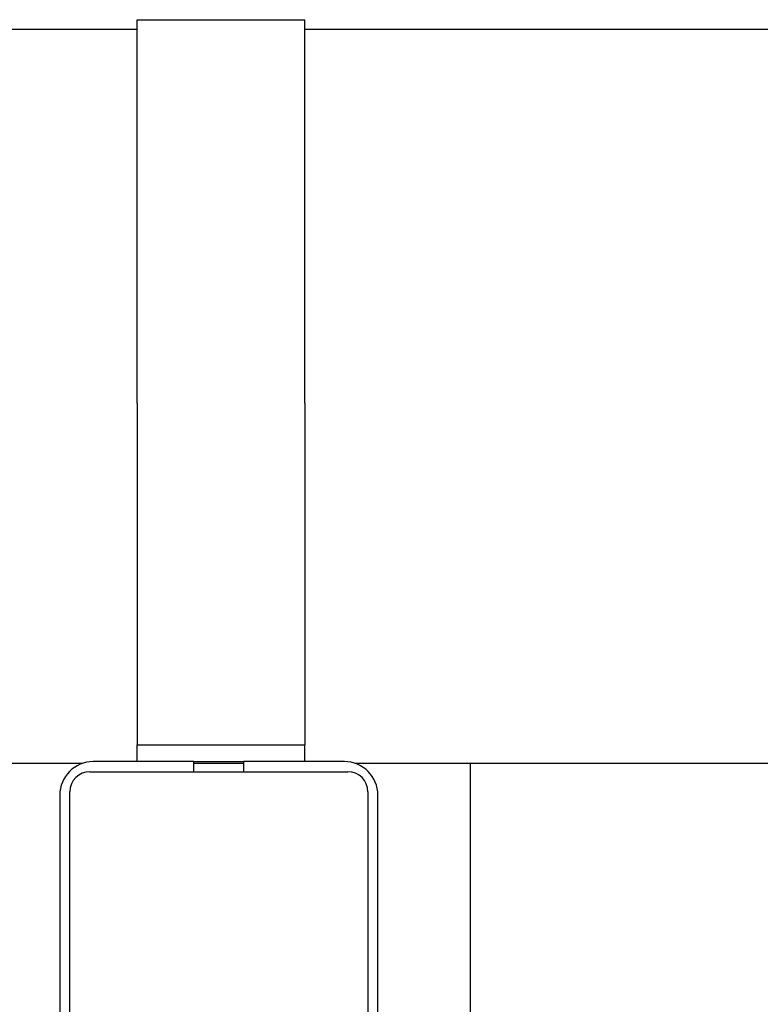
# Model space of a CAD drawing. Extents: x -89225 to 110569, y 13360 to 87647.
# Tile 140 of 256: x 36207 to 36428, y 29889 to 30183. Entities that reach past the tile are written whole.
import ezdxf

# ---------------------------------------------------------------- set-up
doc = ezdxf.new("R2010")
doc.units = 0
doc.layers.add('INSTALLATIE', color=6, linetype='Continuous')

# ---------------------------------------------------------------- blocks, each defined once
blk = doc.blocks.new('Beluchtingsinstallatie VAZ')
for p, q in [((1130112.47, -970800.85), (1130112.47, -970686.35)), ((1130112.47, -970686.35), (1130162.47, -970686.35)), ((1130162.47, -970800.85), (1130162.47, -970686.35)), ((1130112.47, -970689.31), (1129959.74, -970689.31)), ((1130919.39, -970689.31), (1130162.47, -970689.31)), ((1130112.47, -970800.85), (1130112.47, -970897.85)), ((1130162.47, -970800.85), (1130162.47, -970897.85)), ((1130112.47, -970897.85), (1130112.47, -970902.85)), ((1130162.47, -970897.85), (1130162.47, -970902.85)), ((1130112.47, -970902.85), (1130162.47, -970902.85)), ((1130112.47, -970907.85), (1130112.47, -970902.85)), ((1130162.47, -970907.85), (1130162.47, -970902.85)), ((1130096.11, -970908.39), (1129959.74, -970908.39)), ((1130129.35, -970907.85), (1130099.35, -970907.85)), ((1130129.35, -970910.85), (1130129.35, -970907.85)), ((1130129.35, -970907.85), (1130144.35, -970907.85)), ((1130144.35, -970908.39), (1130129.35, -970908.39)), ((1130174.35, -970907.85), (1130144.35, -970907.85)), ((1130144.35, -970910.85), (1130144.35, -970907.85)), ((1131781.99, -970908.39), (1130177.59, -970908.39)), ((1130211.85, -970908.39), (1130211.85, -971351.85)), ((1130098.35, -970910.85), (1130175.35, -970910.85)), ((1130092.35, -970987.85), (1130092.35, -970916.85)), ((1130181.35, -970916.85), (1130181.35, -970987.85)), ((1130089.35, -970917.85), (1130089.35, -970987.85)), ((1130184.35, -970987.85), (1130184.35, -970917.85))]:
    blk.add_line(p, q)
for centre, radius, start, end in [((1130099.35, -970917.85), 10, 90, 180), ((1130174.35, -970917.85), 10, 0, 90), ((1130098.35, -970916.85), 6, 90, 180), ((1130175.35, -970916.85), 6, 0, 90)]:
    blk.add_arc(centre, radius, start, end)

msp = doc.modelspace()

# ---------------------------------------------------------------- block references
at = {"layer": 'INSTALLATIE'}
msp.add_blockref('Beluchtingsinstallatie VAZ', (-1093870.34, 1000869.49), dxfattribs=at)

doc.saveas('drawing.dxf')
